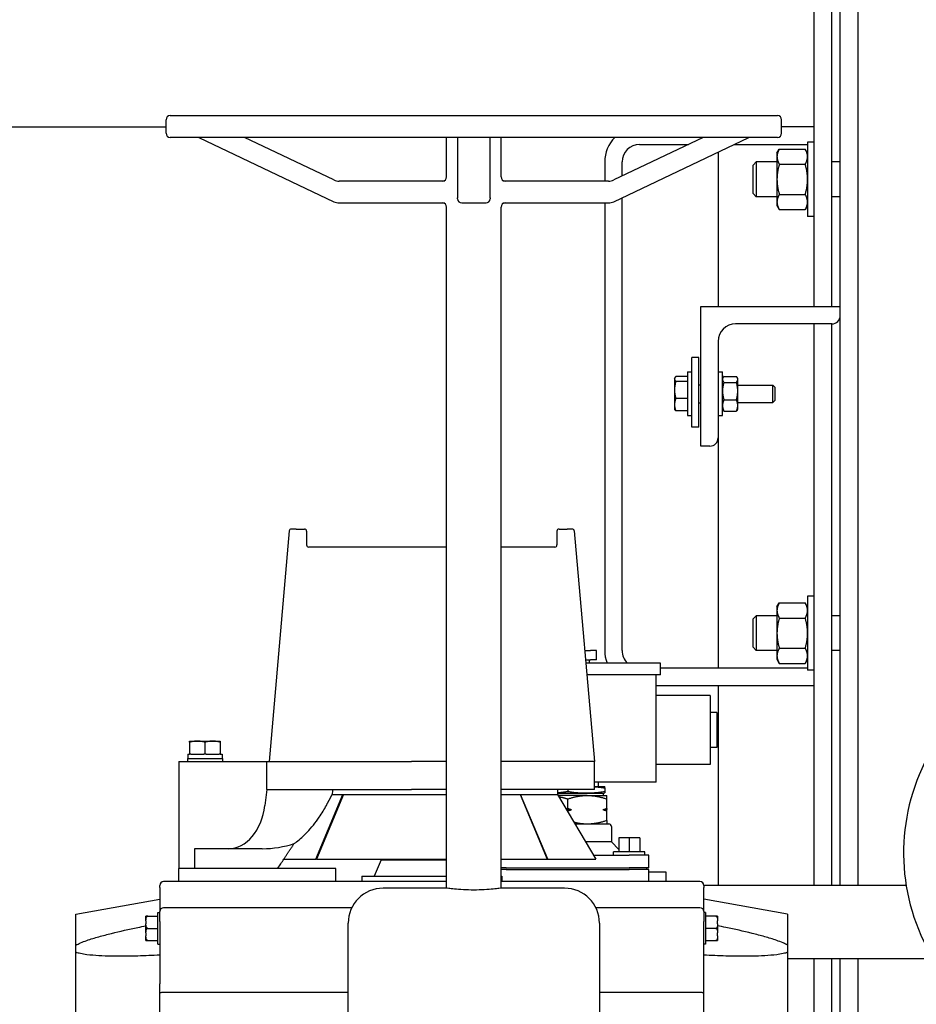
# Model space of a CAD drawing. Header units: inches. Extents: x 24 to 1128, y -58 to 748.
# Tile 12 of 256: x 162 to 175, y 210 to 224. Entities that reach past the tile are written whole.
import ezdxf

# ---------------------------------------------------------------- set-up
doc = ezdxf.new("R2010")
doc.units = ezdxf.units.IN
doc.header["$LTSCALE"] = 32
doc.header["$MEASUREMENT"] = 0
doc.layers.add('Dimension (ANSI)', color=7, linetype='Continuous', lineweight=25)
doc.layers.add('Visible (ANSI)', color=7, linetype='Continuous', lineweight=30)
doc.styles.add('Note Text (ANSI)', font='tahoma.ttf')
doc.dimstyles.new('SB Fraction-16 (ANSI)', dxfattribs={"dimscale": 32, "dimtxt": 0.125, "dimasz": 0.098425, "dimexe": 0.125, "dimexo": 0.0625, "dimgap": 0.031496, "dimtad": 0, "dimtih": 1, "dimtoh": 1, "dimdec": 4, "dimrnd": 1e-08, "dimzin": 0, "dimdsep": 46, "dimlunit": 5, "dimtxsty": 'Note Text (ANSI)', "dimcen": 0.09, "dimdle": 0.393701, "dimclrd": 256, "dimclre": 256, "dimclrt": 256, "dimadec": 0, "dimazin": 3, "dimtfac": 0.96, "dimtofl": 0, "dimtmove": 0, "dimatfit": 3, "dimfxl": 1, "dimfrac": 2, "dimtolj": 1, "dimtzin": 12, "dimlwd": -1, "dimlwe": -1, "dimarcsym": 0})

# ---------------------------------------------------------------- blocks, each defined once
blk = doc.blocks.new('*D16')
at = {"layer": 'Defpoints', "color": 0, "transparency": 16777216}
for p in [(169.85, 459.484), (76.459, 171.772), (131.912, 171.772)]:
    blk.add_point(p, dxfattribs=at)
at = {"layer": 'Dimension (ANSI)', "transparency": 16777216}
for p, q in [((167.85, 459.484), (72.459, 459.484)), ((76.459, 456.334), (76.459, 319.161)), ((76.459, 174.922), (76.459, 312.095)), ((129.912, 171.772), (72.459, 171.772))]:
    blk.add_line(p, q, dxfattribs=at)
for points in [[(75.934, 456.334), (76.984, 456.334), (76.459, 459.484)], [(75.934, 174.922), (76.984, 174.922), (76.459, 171.772)]]:
    blk.add_solid(points, dxfattribs=at)
at = {"layer": 'Dimension (ANSI)', "transparency": 16777216, "insert": (64.273, 318.153), "char_height": 4, "attachment_point": 1, "style": 'Note Text (ANSI)'}
blk.add_mtext('\\A1;287 11/16', dxfattribs=at)

msp = doc.modelspace()

# ---------------------------------------------------------------- linework, layer by layer
at = {"layer": 'Visible (ANSI)'}
for p, q in [((174.09967, 211.93367), (174.09967, 266.29617)), ((174.34967, 266.29617), (174.34967, 211.93367)), ((173.72467, 220.22492), (173.72467, 229.29617)), ((173.97467, 229.29617), (173.97467, 220.22492)), ((164.43967, 222.70617), (164.43967, 222.89867)), ((164.49967, 222.95867), (173.19967, 222.95867)), ((173.25967, 222.70617), (173.25967, 222.89867)), ((155.44541, 222.79617), (164.43967, 222.79617)), ((173.72467, 222.79617), (173.25967, 222.79617)), ((173.19967, 222.64617), (164.49967, 222.64617)), ((164.90842, 222.64617), (166.84235, 221.72613)), ((166.84235, 222.03863), (165.5653, 222.64617)), ((168.45967, 222.08117), (168.45967, 222.64617)), ((168.6153, 222.64617), (168.6153, 221.78031)), ((169.08405, 221.78031), (169.08405, 222.64617)), ((169.23967, 222.08117), (169.23967, 222.64617)), ((172.13405, 222.64617), (170.85699, 222.03863)), ((170.85699, 221.72613), (172.79092, 222.64617)), ((173.63087, 222.57742), (173.63087, 221.51492)), ((173.72467, 222.57742), (173.63087, 222.57742)), ((171.22467, 222.54617), (171.92385, 222.54617)), ((172.34967, 222.43625), (172.34967, 220.22492)), ((172.58072, 222.54617), (173.63087, 222.54617)), ((173.19287, 222.42117), (173.22637, 222.47918)), ((173.19287, 222.42117), (173.19287, 222.37093)), ((173.22637, 222.47918), (173.59738, 222.47918)), ((173.63087, 222.42117), (173.59738, 222.47918)), ((170.72467, 222.29617), (170.72467, 222.02117)), ((170.97467, 222.09461), (170.97467, 222.29617)), ((172.84967, 222.24898), (172.89544, 222.29617)), ((172.89544, 222.29617), (172.89544, 221.79617)), ((173.19287, 222.29617), (172.89544, 222.29617)), ((173.19287, 222.37093), (173.19287, 222.04617)), ((174.09967, 222.29617), (173.97467, 222.29617)), ((172.84967, 221.84336), (172.84967, 222.24898)), ((173.22637, 222.26268), (173.59738, 222.26268)), ((168.43483, 222.02117), (166.91968, 222.02117)), ((170.77966, 222.02117), (169.26451, 222.02117)), ((173.19287, 222.04617), (173.19287, 221.72141)), ((166.91968, 221.70867), (168.43483, 221.70867)), ((168.6153, 221.76867), (168.6153, 221.78031)), ((168.6753, 221.70867), (169.02405, 221.70867)), ((169.08405, 221.78031), (169.08405, 221.76867)), ((169.26451, 221.70867), (170.77966, 221.70867)), ((170.72467, 221.70867), (170.72467, 215.29617)), ((170.97467, 215.29617), (170.97467, 221.78211)), ((172.84967, 221.84336), (172.89544, 221.79617)), ((173.19287, 221.79617), (172.89544, 221.79617)), ((173.19287, 221.72141), (173.19287, 221.67117)), ((173.22637, 221.82966), (173.59738, 221.82966)), ((174.09967, 221.79617), (173.97467, 221.79617)), ((168.45967, 211.892), (168.45967, 221.64867)), ((169.23967, 211.892), (169.23967, 221.64867)), ((173.19287, 221.67117), (173.22637, 221.61316)), ((173.22637, 221.61316), (173.59738, 221.61316)), ((173.63087, 221.67117), (173.59738, 221.61316)), ((173.72467, 221.51492), (173.63087, 221.51492)), ((172.09967, 218.22492), (172.09967, 220.22492)), ((172.09967, 220.22492), (174.09967, 220.22492)), ((173.97967, 219.97492), (172.59967, 219.97492)), ((173.72467, 211.93367), (173.72467, 219.97492)), ((173.97467, 219.97492), (173.97467, 211.93367)), ((172.34967, 219.72492), (172.34967, 218.34492)), ((172.07467, 219.49488), (171.97467, 219.49488)), ((171.97467, 218.49488), (171.97467, 219.49488)), ((172.07467, 218.49488), (172.07467, 219.49488)), ((171.72417, 219.19392), (171.72899, 219.20227)), ((171.72417, 219.19392), (171.72417, 219.18587)), ((171.72417, 219.18587), (171.72417, 219.02946)), ((171.91217, 219.21983), (171.74373, 219.21983)), ((171.91217, 219.28742), (171.91217, 218.66242)), ((171.91217, 219.28742), (171.97467, 219.28742)), ((171.91217, 219.21983), (171.91217, 219.18587)), ((171.91217, 219.19392), (171.91217, 219.19392)), ((171.91217, 219.18587), (171.91217, 219.15192)), ((172.34967, 219.28742), (172.41217, 219.28742)), ((172.41217, 218.66242), (172.41217, 219.28742)), ((172.41217, 219.19367), (172.42014, 219.20747)), ((172.43171, 219.22355), (172.61163, 219.22355)), ((172.63117, 219.19367), (172.6232, 219.20747)), ((172.63117, 219.18069), (172.63117, 219.19367)), ((172.63117, 219.01351), (172.63117, 219.18069)), ((171.72417, 219.02946), (171.72417, 218.81851)), ((171.91217, 219.15192), (171.74373, 219.15192)), ((171.91217, 219.15192), (171.91217, 219.02946)), ((171.91217, 219.02946), (171.91217, 218.907)), ((172.07467, 219.10492), (172.09967, 219.10492)), ((172.43171, 219.13782), (172.61163, 219.13782)), ((172.63117, 219.09992), (173.13242, 219.09992)), ((173.13242, 218.84992), (173.13242, 219.09992)), ((173.16217, 219.06925), (173.13242, 219.09992)), ((173.16217, 219.06925), (173.16217, 218.88059)), ((171.91217, 218.907), (171.74373, 218.907)), ((171.91217, 218.907), (171.91217, 218.81851)), ((172.43171, 218.88919), (172.61163, 218.88919)), ((172.63117, 218.80774), (172.63117, 219.01351)), ((171.72417, 218.81851), (171.72417, 218.75592)), ((171.72417, 218.75592), (171.72899, 218.74757)), ((171.91217, 218.81851), (171.91217, 218.73001)), ((171.91217, 218.75592), (171.91217, 218.75592)), ((172.07467, 218.84492), (172.09967, 218.84492)), ((172.41217, 218.75617), (172.42014, 218.74237)), ((172.63117, 218.75617), (172.6232, 218.74237)), ((172.63117, 218.84992), (173.13242, 218.84992)), ((172.63117, 218.75617), (172.63117, 218.80774)), ((173.16217, 218.88059), (173.13242, 218.84992)), ((171.91217, 218.73001), (171.74373, 218.73001)), ((171.91217, 218.66242), (171.97467, 218.66242)), ((172.34967, 218.66242), (172.41217, 218.66242)), ((172.43171, 218.72629), (172.61163, 218.72629)), ((172.07467, 218.49488), (171.97467, 218.49488)), ((172.34967, 218.34492), (172.34967, 215.04617)), ((172.22967, 218.22492), (172.09967, 218.22492)), ((166.20599, 217.00988), (165.91717, 213.70867)), ((166.30574, 217.03727), (166.23588, 217.03727)), ((166.30574, 217.03727), (166.42351, 217.03727)), ((166.45351, 217.00727), (166.45351, 216.80867)), ((170.04083, 217.00727), (170.04083, 216.80867)), ((170.07083, 217.03727), (170.18861, 217.03727)), ((170.25847, 217.03727), (170.18861, 217.03727)), ((170.28835, 217.00988), (170.57717, 213.70867)), ((168.45967, 216.77867), (166.48334, 216.77867)), ((170.011, 216.77867), (169.23967, 216.77867)), ((173.63087, 216.07742), (173.63087, 215.01492)), ((173.72467, 216.07742), (173.63087, 216.07742)), ((173.19287, 215.92117), (173.22637, 215.97918)), ((173.22637, 215.97918), (173.59738, 215.97918)), ((173.63087, 215.92117), (173.59738, 215.97918)), ((172.84967, 215.74898), (172.89544, 215.79617)), ((172.89544, 215.79617), (172.89544, 215.29617)), ((173.19287, 215.79617), (172.89544, 215.79617)), ((173.19287, 215.92117), (173.19287, 215.87093)), ((173.19287, 215.87093), (173.19287, 215.54617)), ((174.09967, 215.79617), (173.97467, 215.79617)), ((172.84967, 215.34336), (172.84967, 215.74898)), ((173.22637, 215.76268), (173.59738, 215.76268)), ((173.19287, 215.54617), (173.19287, 215.22141)), ((170.43806, 215.29867), (170.52109, 215.29867)), ((170.60667, 215.29867), (170.52109, 215.29867)), ((170.60667, 215.16267), (170.60667, 215.29867)), ((172.84967, 215.34336), (172.89544, 215.29617)), ((173.19287, 215.29617), (172.89544, 215.29617)), ((173.19287, 215.22141), (173.19287, 215.17117)), ((173.22637, 215.32966), (173.59738, 215.32966)), ((174.09967, 215.29617), (173.97467, 215.29617)), ((170.44996, 215.16267), (170.52109, 215.16267)), ((171.5245, 215.11767), (170.4539, 215.11767)), ((170.50667, 215.11767), (170.50667, 215.16267)), ((170.60667, 215.16267), (170.52109, 215.16267)), ((171.5245, 214.95067), (171.5245, 215.11767)), ((173.19287, 215.17117), (173.22637, 215.11316)), ((173.22637, 215.11316), (173.59738, 215.11316)), ((173.63087, 215.17117), (173.59738, 215.11316)), ((171.5245, 214.95067), (170.46851, 214.95067)), ((171.45967, 213.41167), (171.45967, 214.95067)), ((173.63087, 215.04617), (171.5245, 215.04617)), ((173.72467, 215.01492), (173.63087, 215.01492)), ((171.45967, 214.79617), (173.72467, 214.79617)), ((172.34967, 214.79617), (172.34967, 211.93367)), ((172.23467, 214.65367), (171.45967, 214.65367)), ((172.23467, 214.65367), (172.23467, 213.66367)), ((172.32967, 214.40867), (172.23467, 214.40867)), ((172.32967, 214.40867), (172.32967, 213.90867)), ((164.77817, 213.98367), (164.77817, 213.99867)), ((164.77817, 213.99867), (164.88767, 213.99867)), ((164.77817, 213.98367), (164.77817, 213.81067)), ((164.88767, 213.99867), (165.10667, 213.99867)), ((164.99717, 213.98367), (164.99717, 213.81067)), ((165.10667, 213.99867), (165.21617, 213.99867)), ((165.21617, 213.99867), (165.21617, 213.98367)), ((165.21617, 213.98367), (165.21617, 213.81067)), ((164.75267, 213.81067), (164.77817, 213.81067)), ((164.75267, 213.81067), (164.75267, 213.74867)), ((164.79352, 213.81067), (164.77817, 213.81067)), ((164.79352, 213.81067), (164.98182, 213.81067)), ((164.99717, 213.81067), (164.98182, 213.81067)), ((165.01252, 213.81067), (164.99717, 213.81067)), ((165.01252, 213.81067), (165.20082, 213.81067)), ((165.21617, 213.81067), (165.20082, 213.81067)), ((165.21617, 213.81067), (165.24167, 213.81067)), ((165.24167, 213.81067), (165.24167, 213.74867)), ((172.32967, 213.90867), (172.23467, 213.90867)), ((164.62217, 213.70867), (165.88467, 213.70867)), ((164.62217, 213.70867), (164.62217, 212.17367)), ((164.74717, 213.74867), (165.24717, 213.74867)), ((164.74717, 213.74867), (164.74717, 213.70867)), ((165.24717, 213.74867), (165.24717, 213.70867)), ((165.88467, 213.70867), (167.95507, 213.70867)), ((165.88467, 213.30867), (165.88467, 213.70867)), ((168.45967, 213.70867), (167.95507, 213.70867)), ((170.57717, 213.70867), (169.23967, 213.70867)), ((170.57717, 213.30867), (170.57717, 213.70867)), ((172.23467, 213.66367), (171.45967, 213.66367)), ((171.45967, 213.41167), (170.57717, 213.41167)), ((170.63667, 213.35167), (170.63667, 213.41167)), ((165.88467, 213.30867), (165.85597, 213.07843)), ((165.88467, 213.30867), (167.95507, 213.30867)), ((168.45967, 213.30867), (167.95507, 213.30867)), ((170.57717, 213.30867), (169.23967, 213.30867)), ((170.04717, 213.30867), (170.04717, 213.23367)), ((170.04717, 213.25167), (170.70613, 213.25167)), ((170.19467, 213.30867), (170.19467, 213.27861)), ((170.57717, 213.35167), (170.72467, 213.35167)), ((170.70613, 213.25167), (170.72467, 213.25664)), ((170.70613, 213.22067), (170.70613, 213.25167)), ((170.72467, 213.3297), (170.72467, 213.35167)), ((170.72467, 213.3297), (170.72467, 213.27861)), ((170.72467, 213.27861), (170.72467, 213.25664)), ((166.58547, 212.30867), (166.97438, 213.23367)), ((166.98261, 213.23367), (166.5937, 212.30867)), ((166.8196, 213.23367), (166.97438, 213.23367)), ((166.97438, 213.23367), (168.45967, 213.23367)), ((169.23967, 213.23367), (169.51996, 213.23367)), ((169.51174, 213.23367), (169.90065, 212.30867)), ((169.51996, 213.23367), (170.04717, 213.23367)), ((169.90887, 212.30867), (169.51996, 213.23367)), ((170.04717, 213.23367), (170.59717, 212.30867)), ((170.47467, 213.22067), (170.0549, 213.22067)), ((170.19467, 213.03499), (170.19467, 213.17065)), ((170.47467, 213.22067), (170.75467, 213.22067)), ((170.75467, 213.17065), (170.75467, 213.22067)), ((170.75467, 213.03499), (170.75467, 213.17065)), ((170.1756, 213.01767), (170.25112, 213.01767)), ((170.19467, 212.9856), (170.19467, 213.00035)), ((170.69823, 213.01767), (170.75467, 213.01767)), ((170.75467, 213.03499), (170.75467, 213.01767)), ((170.75467, 213.00035), (170.75467, 213.01767)), ((170.75467, 212.86469), (170.75467, 213.00035)), ((170.75467, 212.86469), (170.75467, 212.81467)), ((170.29631, 212.81467), (170.78267, 212.81467)), ((170.81967, 212.77767), (170.81967, 212.55467)), ((170.81967, 212.55467), (170.4509, 212.55467)), ((170.81967, 212.55467), (170.92628, 212.44806)), ((171.07628, 212.61367), (170.92628, 212.61367)), ((170.92628, 212.61367), (170.92628, 212.41367)), ((171.22628, 212.61367), (171.07628, 212.61367)), ((171.07628, 212.61367), (171.07628, 212.41367)), ((171.22628, 212.61367), (171.22628, 212.41367)), ((164.84967, 212.45867), (164.84967, 212.17367)), ((165.33369, 212.45867), (164.84967, 212.45867)), ((165.81771, 212.45867), (165.33369, 212.45867)), ((171.30128, 212.41367), (170.85128, 212.41367)), ((170.85128, 212.36367), (170.85128, 212.41367)), ((171.30128, 212.36367), (171.30128, 212.41367)), ((166.12767, 212.30867), (166.58547, 212.30867)), ((166.5937, 212.30867), (166.58547, 212.30867)), ((166.5937, 212.30867), (168.45967, 212.30867)), ((167.52167, 212.29967), (167.42234, 212.06567)), ((167.52167, 212.30867), (167.52167, 212.29967)), ((167.52167, 212.29967), (168.45967, 212.29967)), ((169.23967, 212.30867), (169.90065, 212.30867)), ((169.90065, 212.30867), (169.90887, 212.30867)), ((169.90887, 212.30867), (170.59717, 212.30867)), ((170.56447, 212.36367), (171.07467, 212.36367)), ((171.35467, 212.36367), (171.07467, 212.36367)), ((171.35467, 212.18367), (171.35467, 212.36367)), ((164.62217, 211.98667), (164.62217, 212.17367)), ((166.87217, 212.17367), (164.62217, 212.17367)), ((166.04228, 212.17367), (166.04228, 212.17867)), ((166.87217, 211.98667), (166.87217, 212.17367)), ((169.31467, 212.18367), (169.23967, 212.18367)), ((169.31467, 212.15867), (169.23967, 212.15867)), ((169.31467, 212.18367), (171.07467, 212.18367)), ((169.31467, 212.15867), (171.07467, 212.15867)), ((171.35467, 212.18367), (171.07467, 212.18367)), ((171.35467, 212.15867), (171.07467, 212.15867)), ((171.32967, 212.15867), (171.32967, 212.18367)), ((171.35467, 211.98667), (171.35467, 212.15867)), ((171.35467, 212.12867), (171.59967, 212.12867)), ((171.59967, 212.12867), (171.59967, 211.98667)), ((164.62217, 211.98667), (164.40467, 211.98667)), ((166.87217, 211.98667), (164.62217, 211.98667)), ((167.92718, 211.98667), (166.87217, 211.98667)), ((167.24323, 212.06567), (167.29708, 212.06567)), ((167.24323, 212.06567), (167.24323, 211.98667)), ((167.29708, 212.06567), (167.61028, 212.06567)), ((167.61028, 212.06567), (168.45967, 212.06567)), ((168.45967, 211.98667), (167.92718, 211.98667)), ((169.23967, 212.06567), (169.25111, 212.06567)), ((172.08967, 211.98667), (169.23967, 211.98667)), ((169.25111, 212.06567), (169.25111, 211.98667)), ((164.34967, 211.90136), (164.34967, 211.93167)), ((164.34967, 211.90136), (164.34967, 211.64091)), ((168.45967, 211.892), (167.54967, 211.892)), ((170.14967, 211.892), (169.23967, 211.892)), ((172.14464, 211.93367), (175.04304, 211.93367)), ((172.14467, 211.93167), (172.14467, 211.90136)), ((172.14467, 211.64091), (172.14467, 211.90136)), ((163.14867, 211.5214), (164.34967, 211.73317)), ((173.34567, 211.5214), (172.14467, 211.73317)), ((164.34967, 211.64091), (164.34967, 211.55767)), ((164.34967, 211.41567), (164.34967, 211.55767)), ((167.101, 211.61267), (164.40467, 211.61267)), ((172.08967, 211.61267), (170.59834, 211.61267)), ((172.14467, 211.55767), (172.14467, 211.64091)), ((172.14467, 211.55767), (172.14467, 211.41567)), ((163.14867, 211.07511), (163.14867, 211.5214)), ((164.15267, 211.42542), (164.15267, 211.49037)), ((164.17767, 211.49037), (164.15267, 211.49037)), ((164.15267, 211.42542), (164.15267, 211.38212)), ((164.17767, 211.49037), (164.32467, 211.49037)), ((164.32467, 211.09067), (164.32467, 211.54367)), ((164.32467, 211.54367), (164.34967, 211.54367)), ((164.34967, 211.41567), (164.34967, 210.52187)), ((172.16967, 211.54367), (172.14467, 211.54367)), ((172.14467, 210.52187), (172.14467, 211.41567)), ((172.16967, 211.54367), (172.16967, 211.09067)), ((172.31667, 211.49037), (172.16967, 211.49037)), ((172.34167, 211.49037), (172.31667, 211.49037)), ((172.34167, 211.49037), (172.34167, 211.42542)), ((172.34167, 211.38212), (172.34167, 211.42542)), ((173.34567, 211.5214), (173.34567, 211.07511)), ((164.15267, 211.25222), (164.15267, 211.38212)), ((164.17767, 211.31717), (164.32467, 211.31717)), ((167.04967, 208.892), (167.04967, 211.392)), ((170.64967, 211.392), (170.64967, 208.892)), ((172.31667, 211.31717), (172.16967, 211.31717)), ((172.34167, 211.38212), (172.34167, 211.25222)), ((164.15267, 211.25222), (164.15267, 211.20892)), ((164.15267, 211.14396), (164.15267, 211.20892)), ((164.15267, 211.14396), (164.17767, 211.14396)), ((164.17767, 211.14396), (164.32467, 211.14396)), ((172.16967, 211.14396), (172.31667, 211.14396)), ((172.31667, 211.14396), (172.34167, 211.14396)), ((172.34167, 211.20892), (172.34167, 211.25222)), ((172.34167, 211.20892), (172.34167, 211.14396)), ((163.14867, 210.97457), (163.14867, 211.07511)), ((164.32467, 211.09067), (164.34967, 211.09067)), ((172.16967, 211.09067), (172.14467, 211.09067)), ((173.34567, 211.07511), (173.34567, 210.97457)), ((163.14867, 208.19577), (163.14867, 210.97457)), ((173.34567, 210.97457), (173.34567, 208.19577)), ((173.34567, 210.88367), (175.43082, 210.88367)), ((173.72467, 208.29617), (173.72467, 210.88367)), ((173.97467, 210.88367), (173.97467, 208.29617)), ((174.09967, 206.79617), (174.09967, 210.88367)), ((174.34967, 210.88367), (174.34967, 206.79617)), ((164.34967, 208.64847), (164.34967, 210.52187)), ((172.14467, 208.64847), (172.14467, 210.52187)), ((167.04967, 210.39866), (164.40467, 210.39866)), ((172.08967, 210.39866), (170.64967, 210.39866))]:
    msp.add_line(p, q, dxfattribs=at)
for centre, radius, start, end in [((164.49967, 222.89867), 0.06, 90, 180), ((173.19967, 222.89867), 0.06, 0, 90), ((164.49967, 222.70617), 0.06, 180, 270), ((173.19967, 222.70617), 0.06, 270, 0), ((171.22467, 222.29617), 0.5, 135.572996, 180), ((171.22467, 222.29617), 0.25, 90, 180), ((166.91968, 222.20117), 0.18, 244.55782, 270), ((168.39967, 222.08117), 0.06, 270, 0), ((169.29967, 222.08117), 0.06, 180, 270), ((170.77966, 222.20117), 0.18, 270, 295.44218), ((166.91968, 221.88867), 0.18, 244.55782, 270), ((168.39967, 221.64867), 0.06, 0, 90), ((168.6753, 221.76867), 0.06, 180, 270), ((169.02405, 221.76867), 0.06, 270, 0), ((169.29967, 221.64867), 0.06, 90, 180), ((170.77966, 221.88867), 0.18, 270, 295.44218), ((173.97967, 220.09492), 0.12, 270, 0), ((172.59967, 219.72492), 0.25, 90, 180), ((172.22967, 218.34492), 0.12, 270, 0), ((166.23588, 217.00727), 0.03, 90, 175), ((166.42351, 217.00727), 0.03, 0, 90), ((170.07083, 217.00727), 0.03, 90, 180), ((170.25847, 217.00727), 0.03, 5, 90), ((166.48351, 216.80867), 0.03, 180, 270), ((170.01083, 216.80867), 0.03, 270, 0), ((171.22467, 215.29617), 0.5, 180, 200.91607), ((171.22467, 215.29617), 0.25, 180, 225.561305), ((177.91217, 212.39667), 2.90625, 92.481484, 207.518516), ((170.78267, 212.77767), 0.037, 0, 90), ((164.40467, 211.93167), 0.055, 90, 180), ((172.08967, 211.93167), 0.055, 0, 90), ((167.54967, 211.392), 0.5, 90, 180), ((170.14967, 211.392), 0.5, 0, 90), ((164.40467, 211.55767), 0.055, 90, 180), ((172.08967, 211.55767), 0.055, 0, 90)]:
    msp.add_arc(centre, radius, start, end, dxfattribs=at)
for centre, major_axis, ratio, start_param, end_param in [((208.2042, 214.54185), (14.10866, 56.57857), 0.69636424, 1.76420624, 1.7655126), ((165.33369, 213.20867), (0, -0.75), 0.70710678, 0, 1.3962634), ((165.81771, 213.20867), (-1.06066, 0), 0.70710678, 1.57079633, 2.01776201)]:
    msp.add_ellipse(centre, major_axis=major_axis, ratio=ratio, start_param=start_param, end_param=end_param, dxfattribs=at)
for points, weights in [([(173.22637, 222.47918), (173.19287, 222.42117), (173.19287, 222.37093)], [1, 1.0379548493, 1]), ([(173.63087, 222.37093), (173.63087, 222.42117), (173.59738, 222.47918)], [1, 1.0379548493, 1]), ([(173.19287, 222.37093), (173.19287, 222.32069), (173.22637, 222.26268)], [1, 1.0379548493, 1]), ([(173.59738, 222.26268), (173.63087, 222.32069), (173.63087, 222.37093)], [1, 1.0379548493, 1]), ([(173.22637, 222.26268), (173.19287, 222.14665), (173.19287, 222.04617)], [1, 1.0379548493, 1]), ([(173.63087, 222.04617), (173.63087, 222.14665), (173.59738, 222.26268)], [1, 1.0379548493, 1]), ([(173.19287, 222.04617), (173.19287, 221.94569), (173.22637, 221.82966)], [1, 1.0379548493, 1]), ([(173.59738, 221.82966), (173.63087, 221.94569), (173.63087, 222.04617)], [1, 1.0379548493, 1]), ([(173.22637, 221.82966), (173.19287, 221.77165), (173.19287, 221.72141)], [1, 1.0379548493, 1]), ([(173.19287, 221.72141), (173.19287, 221.67117), (173.22637, 221.61316)], [1, 1.0379548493, 1]), ([(173.63087, 221.72141), (173.63087, 221.77165), (173.59738, 221.82966)], [1, 1.0379548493, 1]), ([(173.59738, 221.61316), (173.63087, 221.67117), (173.63087, 221.72141)], [1, 1.0379548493, 1]), ([(171.74373, 219.21983), (171.72417, 219.20163), (171.72417, 219.18587)], [1, 1.0379548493, 1]), ([(171.72417, 219.18587), (171.72417, 219.17011), (171.74373, 219.15192)], [1, 1.0379548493, 1]), ([(172.43171, 219.22355), (172.41217, 219.20058), (172.41217, 219.18069)], [1, 1.0379548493, 1]), ([(172.41217, 219.18069), (172.41217, 219.16079), (172.43171, 219.13782)], [1, 1.0379548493, 1]), ([(172.63117, 219.18069), (172.63117, 219.20058), (172.61163, 219.22355)], [1, 1.0379548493, 1]), ([(172.61163, 219.13782), (172.63117, 219.16079), (172.63117, 219.18069)], [1, 1.0379548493, 1]), ([(171.74373, 219.15192), (171.72417, 219.08629), (171.72417, 219.02946)], [1, 1.0379548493, 1]), ([(171.72417, 219.02946), (171.72417, 218.97263), (171.74373, 218.907)], [1, 1.0379548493, 1]), ([(172.43171, 219.13782), (172.41217, 219.0712), (172.41217, 219.01351)], [1, 1.0379548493, 1]), ([(172.63117, 219.01351), (172.63117, 219.0712), (172.61163, 219.13782)], [1, 1.0379548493, 1]), ([(171.74373, 218.907), (171.72417, 218.85958), (171.72417, 218.81851)], [1, 1.0379548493, 1]), ([(172.41217, 219.01351), (172.41217, 218.95581), (172.43171, 218.88919)], [1, 1.0379548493, 1]), ([(172.43171, 218.88919), (172.41217, 218.84554), (172.41217, 218.80774)], [1, 1.0379548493, 1]), ([(172.61163, 218.88919), (172.63117, 218.95581), (172.63117, 219.01351)], [1, 1.0379548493, 1]), ([(172.63117, 218.80774), (172.63117, 218.84554), (172.61163, 218.88919)], [1, 1.0379548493, 1]), ([(171.72417, 218.81851), (171.72417, 218.77743), (171.74373, 218.73001)], [1, 1.0379548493, 1]), ([(171.74373, 218.73001), (171.73379, 218.73925), (171.72899, 218.74757)], [1, 1.01893120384, 1.01897731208]), ([(172.41217, 218.80774), (172.41217, 218.76994), (172.43171, 218.72629)], [1, 1.0379548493, 1]), ([(172.61163, 218.72629), (172.63117, 218.76994), (172.63117, 218.80774)], [1, 1.0379548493, 1]), ([(172.43171, 218.72629), (172.42459, 218.73466), (172.42014, 218.74237)], [1, 1.01350529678, 1.01739954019]), ([(172.6232, 218.74237), (172.61875, 218.73466), (172.61163, 218.72629)], [1.01739954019, 1.01350529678, 1]), ([(173.22637, 215.97918), (173.19287, 215.92117), (173.19287, 215.87093)], [1, 1.0379548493, 1]), ([(173.63087, 215.87093), (173.63087, 215.92117), (173.59738, 215.97918)], [1, 1.0379548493, 1]), ([(173.19287, 215.87093), (173.19287, 215.82069), (173.22637, 215.76268)], [1, 1.0379548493, 1]), ([(173.59738, 215.76268), (173.63087, 215.82069), (173.63087, 215.87093)], [1, 1.0379548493, 1]), ([(173.22637, 215.76268), (173.19287, 215.64665), (173.19287, 215.54617)], [1, 1.0379548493, 1]), ([(173.63087, 215.54617), (173.63087, 215.64665), (173.59738, 215.76268)], [1, 1.0379548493, 1]), ([(173.19287, 215.54617), (173.19287, 215.44569), (173.22637, 215.32966)], [1, 1.0379548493, 1]), ([(173.59738, 215.32966), (173.63087, 215.44569), (173.63087, 215.54617)], [1, 1.0379548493, 1]), ([(173.22637, 215.32966), (173.19287, 215.27165), (173.19287, 215.22141)], [1, 1.0379548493, 1]), ([(173.19287, 215.22141), (173.19287, 215.17117), (173.22637, 215.11316)], [1, 1.0379548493, 1]), ([(173.63087, 215.22141), (173.63087, 215.27165), (173.59738, 215.32966)], [1, 1.0379548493, 1]), ([(173.59738, 215.11316), (173.63087, 215.17117), (173.63087, 215.22141)], [1, 1.0379548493, 1]), ([(164.88767, 213.99867), (164.83685, 213.99867), (164.77817, 213.98367)], [2.17247578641, 2.17247578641, 2.01649904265]), ([(164.99717, 213.98367), (164.93849, 213.99867), (164.88767, 213.99867)], [2.01649904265, 2.17247578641, 2.17247578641]), ([(165.10667, 213.99867), (165.05585, 213.99867), (164.99717, 213.98367)], [2.17247578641, 2.17247578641, 2.01649904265]), ([(165.21617, 213.98367), (165.15749, 213.99867), (165.10667, 213.99867)], [2.01649904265, 2.17247578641, 2.17247578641]), ([(170.04717, 213.26122), (170.11679, 213.26656), (170.19467, 213.27861)], [1.44982931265, 1.42348094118, 1.36743407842]), ([(170.19467, 213.27861), (170.45967, 213.23761), (170.72467, 213.27861)], [1.36743407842, 1.57897686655, 1.36743407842]), ([(170.57717, 213.34709), (170.64679, 213.34175), (170.72467, 213.3297)], [1.51575368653, 1.48820724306, 1.4296119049]), ([(166.737, 213.07843), (166.77929, 213.15795), (166.8196, 213.23367)], [1.00467416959, 1.00386593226, 1.0024761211]), ([(170.06378, 213.20573), (170.126, 213.19354), (170.19467, 213.17065)], [1.65062439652, 1.62076052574, 1.56750619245]), ([(170.19467, 213.17065), (170.34472, 213.22067), (170.47467, 213.22067)], [1.56750619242, 1.68875321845, 1.68875321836]), ([(170.47467, 213.22067), (170.60462, 213.22067), (170.75467, 213.17065)], [1.68875321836, 1.68875321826, 1.56750619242]), ([(170.28164, 212.83934), (170.3817, 212.81467), (170.47467, 212.81467)], [1.62669312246, 1.68875321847, 1.6887532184]), ([(170.47467, 212.81467), (170.60462, 212.81467), (170.75467, 212.86469)], [1.68875321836, 1.68875321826, 1.56750619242]), ([(166.12767, 212.30867), (166.20408, 212.42457), (166.27616, 212.53235)], [1.00384990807, 1.00610105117, 1.0072912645])]:
    msp.add_rational_spline(points, weights, degree=2, dxfattribs=at)
for points, knots in [([(166.27616, 212.53235), (166.2865, 212.53951), (166.29706, 212.54717), (166.33304, 212.57447), (166.35924, 212.59633), (166.41125, 212.64356), (166.43705, 212.66893), (166.52061, 212.75689), (166.58115, 212.83136), (166.67275, 212.96529), (166.70721, 213.02267), (166.737, 213.07843)], [-4.9188349, -4.9188349, -4.9188349, -4.9188349, -4.79947877, -4.79947877, -4.51852193, -4.51852193, -4.23756508, -4.23756508, -3.55940369, -3.55940369, -3.08262674, -3.08262674, -3.08262674, -3.08262674]), ([(170.17003, 213.02705), (170.1719, 213.02763), (170.18007, 213.03019), (170.1883, 213.03287), (170.19467, 213.03499)], [0.567178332, 0.567178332, 0.567178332, 0.567178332, 0.666666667, 1, 1, 1, 1]), ([(169.23967, 211.892), (169.23967, 211.892), (169.22986, 211.89068), (169.19004, 211.88589), (169.16004, 211.88249), (169.09085, 211.87611), (169.04703, 211.8727), (168.95096, 211.86788), (168.8987, 211.86654), (168.80064, 211.86654), (168.74838, 211.86788), (168.65231, 211.8727), (168.6085, 211.87611), (168.53931, 211.88249), (168.5093, 211.88589), (168.46948, 211.89068), (168.45967, 211.892), (168.45967, 211.892)], [-4.48320218, -4.48320218, -4.48320218, -4.48320218, -4.10960383, -4.10960383, -3.73600547, -3.73600547, -3.36240346, -3.36240346, -2.98880145, -2.98880145, -2.61519945, -2.61519945, -2.24159744, -2.24159744, -1.86799908, -1.86799908, -1.49440073, -1.49440073, -1.49440073, -1.49440073]), ([(164.15267, 211.42542), (164.15267, 211.43936), (164.15278, 211.45608), (164.15844, 211.47394), (164.16075, 211.47906), (164.16559, 211.48506), (164.16821, 211.48743), (164.17289, 211.48972), (164.17545, 211.49037), (164.17767, 211.49037)], [-0.994321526, -0.994321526, -0.994321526, -0.994321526, -0.871719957, -0.871719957, -0.831361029, -0.831361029, -0.807328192, -0.807328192, -0.790389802, -0.790389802, -0.790389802, -0.790389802]), ([(172.31667, 211.49037), (172.31889, 211.49037), (172.32145, 211.48972), (172.32613, 211.48743), (172.32876, 211.48506), (172.33359, 211.47906), (172.33591, 211.47394), (172.34157, 211.45608), (172.34167, 211.43936), (172.34167, 211.42542)], [-0.263463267, -0.263463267, -0.263463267, -0.263463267, -0.246524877, -0.246524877, -0.222492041, -0.222492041, -0.182133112, -0.182133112, -0.059531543, -0.059531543, -0.059531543, -0.059531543]), ([(163.14867, 211.07511), (163.1678, 211.08713), (163.18993, 211.09789), (163.2434, 211.1215), (163.27552, 211.13358), (163.36066, 211.16351), (163.41833, 211.18103), (163.53645, 211.21438), (163.59693, 211.23013), (163.78132, 211.27562), (163.90811, 211.30364), (164.07461, 211.33811), (164.11366, 211.34603), (164.15267, 211.35379)], [4.51617797, 4.51617797, 4.51617797, 4.51617797, 4.69725723, 4.69725723, 4.939372, 4.939372, 5.3935752, 5.3935752, 5.84777839, 5.84777839, 6.75618478, 6.75618478, 7.03391476, 7.03391476, 7.03391476, 7.03391476]), ([(164.17767, 211.31717), (164.17633, 211.31717), (164.17474, 211.31741), (164.172, 211.31822), (164.17037, 211.31901), (164.16514, 211.32238), (164.16198, 211.32674), (164.15234, 211.3458), (164.15267, 211.36561), (164.15267, 211.38212)], [-0.26467458, -0.26467458, -0.26467458, -0.26467458, -0.254451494, -0.254451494, -0.242584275, -0.242584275, -0.20481753, -0.20481753, -0.059531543, -0.059531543, -0.059531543, -0.059531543]), ([(164.15267, 211.25222), (164.15267, 211.26873), (164.15234, 211.28854), (164.16198, 211.3076), (164.16514, 211.31196), (164.17037, 211.31533), (164.172, 211.31612), (164.17474, 211.31693), (164.17633, 211.31717), (164.17767, 211.31717)], [-0.999166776, -0.999166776, -0.999166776, -0.999166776, -0.85388079, -0.85388079, -0.816114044, -0.816114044, -0.804246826, -0.804246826, -0.79402374, -0.79402374, -0.79402374, -0.79402374]), ([(172.34167, 211.38212), (172.34167, 211.36819), (172.34157, 211.35147), (172.33591, 211.33361), (172.33359, 211.32848), (172.32876, 211.32248), (172.32613, 211.32012), (172.32145, 211.31782), (172.31889, 211.31717), (172.31667, 211.31717)], [-0.994321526, -0.994321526, -0.994321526, -0.994321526, -0.871719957, -0.871719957, -0.831361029, -0.831361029, -0.807328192, -0.807328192, -0.790389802, -0.790389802, -0.790389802, -0.790389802]), ([(172.31667, 211.31717), (172.31889, 211.31717), (172.32145, 211.31651), (172.32613, 211.31422), (172.32876, 211.31186), (172.33359, 211.30586), (172.33591, 211.30073), (172.34157, 211.28287), (172.34167, 211.26615), (172.34167, 211.25222)], [-0.263463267, -0.263463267, -0.263463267, -0.263463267, -0.246524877, -0.246524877, -0.222492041, -0.222492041, -0.182133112, -0.182133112, -0.059531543, -0.059531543, -0.059531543, -0.059531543]), ([(173.34567, 211.07511), (173.32654, 211.08713), (173.30441, 211.09789), (173.25094, 211.1215), (173.21882, 211.13358), (173.13369, 211.16351), (173.07602, 211.18103), (172.95789, 211.21438), (172.89741, 211.23013), (172.71302, 211.27562), (172.58623, 211.30364), (172.41973, 211.33811), (172.38069, 211.34603), (172.34167, 211.35379)], [-4.05681959, -4.05681959, -4.05681959, -4.05681959, -3.87574033, -3.87574033, -3.63362556, -3.63362556, -3.17942237, -3.17942237, -2.72521917, -2.72521917, -1.81681278, -1.81681278, -1.5390828, -1.5390828, -1.5390828, -1.5390828]), ([(164.17767, 211.14396), (164.17633, 211.14396), (164.17474, 211.1442), (164.172, 211.14502), (164.17037, 211.1458), (164.16514, 211.14917), (164.16198, 211.15354), (164.15234, 211.17259), (164.15267, 211.1924), (164.15267, 211.20892)], [-0.26467458, -0.26467458, -0.26467458, -0.26467458, -0.254451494, -0.254451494, -0.242584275, -0.242584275, -0.20481753, -0.20481753, -0.059531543, -0.059531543, -0.059531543, -0.059531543]), ([(172.34167, 211.20892), (172.34167, 211.19498), (172.34157, 211.17826), (172.33591, 211.1604), (172.33359, 211.15528), (172.32876, 211.14927), (172.32613, 211.14691), (172.32145, 211.14462), (172.31889, 211.14396), (172.31667, 211.14396)], [-0.994321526, -0.994321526, -0.994321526, -0.994321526, -0.871719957, -0.871719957, -0.831361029, -0.831361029, -0.807328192, -0.807328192, -0.790389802, -0.790389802, -0.790389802, -0.790389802]), ([(164.34967, 210.93446), (164.24573, 210.92869), (164.14047, 210.9241), (163.90811, 210.91739), (163.78132, 210.91599), (163.59693, 210.91936), (163.53645, 210.92141), (163.41833, 210.9282), (163.36066, 210.93287), (163.27552, 210.94394), (163.2434, 210.94894), (163.18993, 210.96081), (163.1678, 210.96673), (163.14867, 210.97457)], [1.06993405, 1.06993405, 1.06993405, 1.06993405, 1.81681278, 1.81681278, 2.72521917, 2.72521917, 3.17942237, 3.17942237, 3.63362556, 3.63362556, 3.87574033, 3.87574033, 4.05681959, 4.05681959, 4.05681959, 4.05681959]), ([(173.34567, 210.97457), (173.32654, 210.96673), (173.30441, 210.96081), (173.25094, 210.94894), (173.21882, 210.94394), (173.13369, 210.93287), (173.07602, 210.9282), (172.95789, 210.92141), (172.89741, 210.91936), (172.71302, 210.91599), (172.58623, 210.91739), (172.35388, 210.9241), (172.24861, 210.92869), (172.14467, 210.93446)], [4.51617789, 4.51617789, 4.51617789, 4.51617789, 4.69725715, 4.69725715, 4.93937191, 4.93937191, 5.3935751, 5.3935751, 5.84777828, 5.84777828, 6.75618466, 6.75618466, 7.50306344, 7.50306344, 7.50306344, 7.50306344]), ([(164.40467, 210.39866), (164.39764, 210.39866), (164.39068, 210.39839), (164.38416, 210.39788), (164.37759, 210.39736), (164.37161, 210.39659), (164.36653, 210.39563), (164.36136, 210.39464), (164.35723, 210.39347), (164.35435, 210.39218), (164.35282, 210.39149), (164.35166, 210.39078), (164.35088, 210.39004), (164.35007, 210.3893), (164.34967, 210.38853), (164.34967, 210.38777)], [-0.221684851, -0.221684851, -0.221684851, -0.221684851, -0.168036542, -0.168036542, -0.168036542, -0.113861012, -0.113861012, -0.113861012, -0.05861681, -0.05861681, -0.05861681, -0.02933223, -0.02933223, -0.02933223, 0.00054005, 0.00054005, 0.00054005, 0.00054005]), ([(172.14467, 210.38777), (172.14467, 210.38853), (172.14427, 210.3893), (172.14347, 210.39004), (172.14268, 210.39078), (172.14152, 210.39149), (172.13999, 210.39218), (172.13711, 210.39347), (172.13298, 210.39464), (172.12781, 210.39563), (172.12274, 210.39659), (172.11675, 210.39736), (172.11018, 210.39788), (172.10367, 210.39839), (172.09671, 210.39866), (172.08967, 210.39866)], [-0.443909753, -0.443909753, -0.443909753, -0.443909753, -0.414037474, -0.414037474, -0.414037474, -0.384752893, -0.384752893, -0.384752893, -0.329508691, -0.329508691, -0.329508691, -0.275333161, -0.275333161, -0.275333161, -0.221684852, -0.221684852, -0.221684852, -0.221684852])]:
    msp.add_open_spline(points, degree=3, knots=knots, dxfattribs=at)
for points in [[(170.18377, 213.00393), (170.1874, 213.00276), (170.19103, 213.00156), (170.19467, 213.00035)], [(170.19467, 213.03499), (170.20105, 213.03286), (170.21374, 213.02874), (170.23253, 213.02298), (170.24494, 213.01939), (170.25112, 213.01767)], [(170.19467, 213.00035), (170.20105, 213.00248), (170.21374, 213.0066), (170.23253, 213.01236), (170.24494, 213.01595), (170.25112, 213.01767)], [(170.69823, 213.01767), (170.70441, 213.01939), (170.71683, 213.02298), (170.73562, 213.02875), (170.7483, 213.03287), (170.75467, 213.03499)], [(170.69823, 213.01767), (170.70441, 213.01594), (170.71683, 213.01236), (170.73562, 213.00659), (170.7483, 213.00247), (170.75467, 213.00035)], [(166.04228, 212.17867), (166.07067, 212.22205), (166.09914, 212.26538), (166.12767, 212.30867)]]:
    msp.add_open_spline(points, degree=3, dxfattribs=at)

# ---------------------------------------------------------------- dimensions: what is measured, and where the dimension line sits
at = {"layer": 'Dimension (ANSI)'}
dim = msp.add_linear_dim(base=(76.45942, 171.77197), p1=(169.84967, 459.48367), p2=(131.91217, 171.77197), angle=270, dimstyle='SB Fraction-16 (ANSI)', override={"dimgap": 0.031496, "dimdec": 4, "dimtol": 0, "dimlim": 0, "dimtp": 0, "dimtm": 0, "dimtdec": 2, "dimatfit": 1}, dxfattribs=at)
dim.commit()
dim.dimension.update_dxf_attribs({"geometry": '*D16', "text_midpoint": (76.45942, 315.62782), "dimtype": 160})

doc.saveas('drawing.dxf')
